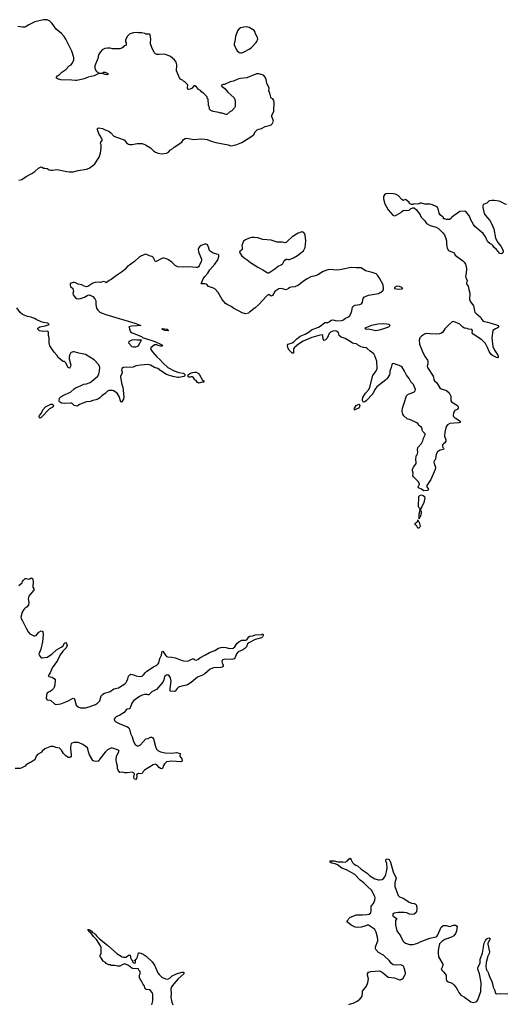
# Model space of a CAD drawing. Header units: inches. Extents: x 2354866 to 2448306, y 705012 to 877032.
# Tile 19 of 36: x 2392403 to 2400291, y 783037 to 799042. Entities that reach past the tile are written whole.
import ezdxf

# ---------------------------------------------------------------- set-up
doc = ezdxf.new("R2010")
doc.units = ezdxf.units.IN
doc.header["$MEASUREMENT"] = 0
for name, color, linetype in [('C3798', 7, 'Continuous'), ('C3799', 7, 'Continuous'), ('C4708', 7, 'Continuous'), ('C4709', 7, 'Continuous')]:
    doc.layers.add(name, color=color, linetype=linetype)

msp = doc.modelspace()

# ---------------------------------------------------------------- linework, layer by layer
at = {"layer": 'C3798', "color": 6, "elevation": 100}
for points in [[(2392390, 789843), (2392422, 789870), (2392442, 789890), (2392449, 789910), (2392464, 789930), (2392490, 789956), (2392510, 789956), (2392550, 789947), (2392570, 789953), (2392590, 789967), (2392610, 789959), (2392621, 789910), (2392616, 789816), (2392631, 789790), (2392631, 789770), (2392602, 789730), (2392565, 789695), (2392549, 789671), (2392540, 789630), (2392549, 789570), (2392545, 789530), (2392522, 789498), (2392490, 789474), (2392470, 789452), (2392441, 789410), (2392422, 789330), (2392424, 789310), (2392450, 789270), (2392506, 789150), (2392541, 789090), (2392570, 789058), (2392630, 789028), (2392650, 789025), (2392670, 789031), (2392712, 789088), (2392750, 789106), (2392765, 789105), (2392776, 789096), (2392784, 789050), (2392775, 788930), (2392746, 788810), (2392711, 788730), (2392717, 788710), (2392751, 788671), (2392770, 788668), (2392850, 788682), (2392924, 788730), (2393002, 788798), (2393079, 788841), (2393101, 788859), (2393130, 788906), (2393150, 788919), (2393163, 788903), (2393172, 788872), (2393156, 788830), (2393102, 788778), (2393060, 788720), (2393017, 788623), (2392930, 788505), (2392897, 788423), (2392875, 788390), (2392867, 788370), (2392890, 788359), (2392930, 788354), (2392966, 788330), (2392979, 788310), (2392976, 788230), (2392963, 788190), (2392950, 788169), (2392920, 788140), (2392896, 788124), (2392870, 788113), (2392850, 788097), (2392836, 788070), (2392833, 788010), (2392847, 787987), (2392890, 787982), (2392910, 787975), (2392970, 787919), (2392990, 787910), (2393070, 787920), (2393150, 787955), (2393190, 787968), (2393250, 788005), (2393270, 788011), (2393290, 788006), (2393295, 787995), (2393321, 787901), (2393351, 787870), (2393390, 787855), (2393470, 787856), (2393530, 787872), (2393635, 787910), (2393665, 787930), (2393705, 787970), (2393727, 788050), (2393750, 788075), (2393772, 788088), (2393870, 788120), (2393930, 788166), (2394010, 788184), (2394110, 788244), (2394134, 788270), (2394145, 788290), (2394161, 788330), (2394170, 788371), (2394190, 788391), (2394210, 788401), (2394250, 788391), (2394294, 788374), (2394344, 788364), (2394390, 788373), (2394414, 788390), (2394447, 788433), (2394469, 788451), (2394578, 788522), (2394630, 788549), (2394651, 788570), (2394661, 788590), (2394681, 788659), (2394707, 788710), (2394710, 788752), (2394719, 788770), (2394730, 788777), (2394770, 788710), (2394790, 788690), (2394810, 788684), (2394870, 788680), (2394930, 788669), (2394990, 788649), (2395044, 788624), (2395070, 788619), (2395130, 788617), (2395155, 788625), (2395210, 788655), (2395230, 788651), (2395250, 788636), (2395270, 788633), (2395297, 788643), (2395330, 788671), (2395420, 788720), (2395486, 788754), (2395572, 788790), (2395634, 788826), (2395670, 788837), (2395710, 788842), (2395750, 788838), (2395810, 788822), (2395870, 788827), (2395898, 788850), (2395930, 788903), (2395963, 788930), (2396010, 788955), (2396070, 788956), (2396090, 788964), (2396127, 789010), (2396141, 789019), (2396190, 789027), (2396230, 789043), (2396329, 789051), (2396350, 789058), (2396356, 789050), (2396357, 789030), (2396347, 789010), (2396330, 788996), (2396230, 788967), (2396127, 788913), (2396106, 788894), (2396088, 788850), (2396061, 788819), (2396030, 788800), (2395950, 788767), (2395925, 788735), (2395905, 788675), (2395888, 788652), (2395850, 788642), (2395730, 788645), (2395703, 788637), (2395693, 788627), (2395688, 788610), (2395690, 788590), (2395707, 788550), (2395710, 788529), (2395690, 788517), (2395668, 788512), (2395550, 788505), (2395495, 788485), (2395411, 788409), (2395373, 788387), (2395290, 788356), (2395190, 788270), (2395128, 788232), (2395110, 788223), (2395036, 788210), (2394983, 788190), (2394959, 788170), (2394930, 788129), (2394910, 788122), (2394849, 788129), (2394845, 788170), (2394862, 788290), (2394850, 788343), (2394830, 788379), (2394810, 788390), (2394790, 788388), (2394770, 788379), (2394756, 788364), (2394745, 788310), (2394727, 788273), (2394623, 788157), (2394550, 788116), (2394502, 788070), (2394490, 788066), (2394472, 788072), (2394432, 788072), (2394390, 788060), (2394350, 788043), (2394250, 787970), (2394233, 787947), (2394222, 787930), (2394190, 787839), (2394150, 787833), (2394130, 787822), (2394098, 787782), (2394030, 787735), (2393969, 787710), (2393947, 787690), (2393939, 787670), (2393944, 787650), (2393963, 787630), (2394030, 787595), (2394155, 787550), (2394173, 787533), (2394185, 787510), (2394200, 787440), (2394230, 787387), (2394254, 787310), (2394281, 787261), (2394310, 787236), (2394330, 787236), (2394365, 787255), (2394450, 787351), (2394490, 787356), (2394530, 787378), (2394550, 787378), (2394566, 787366), (2394574, 787354), (2394607, 787227), (2394626, 787186), (2394645, 787165), (2394690, 787142), (2394765, 787125), (2394870, 787119), (2394950, 787129), (2395010, 787112), (2395005, 787070), (2395035, 787030), (2395042, 786998), (2395038, 786982), (2395022, 786978), (2394870, 786987), (2394830, 786986), (2394790, 786976), (2394774, 786966), (2394755, 786945), (2394741, 786919), (2394730, 786879), (2394710, 786865), (2394690, 786870), (2394670, 786885), (2394630, 786932), (2394610, 786941), (2394570, 786931), (2394430, 786844), (2394410, 786824), (2394390, 786789), (2394370, 786784), (2394330, 786789), (2394306, 786774), (2394302, 786770), (2394305, 786745), (2394301, 786710), (2394290, 786694), (2394270, 786699), (2394261, 786710), (2394256, 786730), (2394259, 786750), (2394269, 786770), (2394268, 786790), (2394230, 786809), (2394150, 786799), (2394110, 786801), (2394071, 786809), (2394030, 786806), (2394001, 786841), (2393990, 786870), (2393989, 786910), (2393975, 786970), (2393972, 787010), (2393976, 787070), (2394017, 787150), (2394009, 787169), (2393910, 787199), (2393890, 787201), (2393870, 787196), (2393830, 787175), (2393790, 787137), (2393710, 787033), (2393690, 786997), (2393670, 786984), (2393615, 786990), (2393590, 786999), (2393537, 787090), (2393519, 787139), (2393511, 787191), (2393504, 787204), (2393430, 787258), (2393369, 787290), (2393345, 787295), (2393290, 787295), (2393250, 787281), (2393240, 787270), (2393230, 787230), (2393228, 787190), (2393240, 787090), (2393238, 787070), (2393230, 787054), (2393210, 787049), (2393189, 787049), (2393150, 787076), (2393114, 787114), (2393083, 787170), (2393050, 787203), (2392991, 787211), (2392950, 787227), (2392910, 787229), (2392890, 787224), (2392810, 787190), (2392768, 787152), (2392750, 787129), (2392690, 787099), (2392671, 787070), (2392647, 787013), (2392637, 787003), (2392590, 786975), (2392571, 786969), (2392510, 786929), (2392491, 786909), (2392438, 786882), (2392409, 786869), (2392331, 786869)], [(2397747, 783033), (2397758, 783042), (2397822, 783058), (2397885, 783090), (2397930, 783122), (2397952, 783148), (2397966, 783170), (2397969, 783230), (2397974, 783250), (2398035, 783330), (2398057, 783390), (2398067, 783450), (2398051, 783510), (2398053, 783530), (2398070, 783559), (2398108, 783570), (2398250, 783581), (2398290, 783562), (2398390, 783479), (2398490, 783467), (2398570, 783436), (2398590, 783436), (2398610, 783444), (2398630, 783463), (2398660, 783510), (2398668, 783530), (2398670, 783550), (2398651, 783630), (2398630, 783660), (2398590, 783677), (2398510, 783671), (2398470, 783680), (2398442, 783702), (2398406, 783750), (2398330, 783821), (2398310, 783838), (2398230, 783881), (2398188, 783930), (2398180, 783950), (2398181, 783970), (2398219, 784070), (2398220, 784090), (2398215, 784130), (2398192, 784210), (2398170, 784253), (2398150, 784271), (2398070, 784322), (2398050, 784322), (2398010, 784305), (2397950, 784290), (2397890, 784286), (2397853, 784293), (2397790, 784324), (2397729, 784370), (2397718, 784390), (2397738, 784410), (2397750, 784434), (2397766, 784450), (2397830, 784477), (2397870, 784491), (2397970, 784490), (2398043, 784497), (2398075, 784505), (2398100, 784520), (2398108, 784530), (2398112, 784550), (2398112, 784630), (2398150, 784674), (2398173, 784730), (2398177, 784770), (2398172, 784790), (2398118, 784890), (2398051, 784950), (2397994, 785014), (2397936, 785056), (2397846, 785146), (2397710, 785224), (2397636, 785250), (2397565, 785305), (2397530, 785321), (2397475, 785330), (2397444, 785350), (2397448, 785370), (2397510, 785370), (2397570, 785354), (2397653, 785353), (2397690, 785347), (2397729, 785371), (2397750, 785398), (2397770, 785411), (2397790, 785385), (2397810, 785343), (2397837, 785317), (2397861, 785301), (2397891, 785290), (2397950, 785234), (2398047, 785170), (2398090, 785125), (2398170, 785078), (2398230, 785062), (2398250, 785060), (2398290, 785068), (2398310, 785081), (2398332, 785110), (2398350, 785146), (2398364, 785190), (2398370, 785250), (2398366, 785326), (2398353, 785370), (2398353, 785387), (2398361, 785399), (2398370, 785403), (2398390, 785399), (2398403, 785390), (2398428, 785348), (2398468, 785190), (2398517, 785090), (2398498, 785010), (2398497, 784950), (2398550, 784807), (2398570, 784786), (2398630, 784762), (2398710, 784716), (2398730, 784699), (2398770, 784683), (2398810, 784677), (2398830, 784667), (2398848, 784648), (2398856, 784590), (2398850, 784546), (2398842, 784530), (2398810, 784505), (2398770, 784498), (2398735, 784505), (2398690, 784522), (2398650, 784528), (2398550, 784530), (2398484, 784516), (2398470, 784510), (2398459, 784490), (2398471, 784470), (2398527, 784430), (2398510, 784402), (2398505, 784370), (2398509, 784330), (2398531, 784231), (2398588, 784148), (2398628, 784070), (2398643, 784050), (2398670, 784032), (2398736, 784010), (2398793, 784007), (2398870, 784033), (2398908, 784052), (2399066, 784114), (2399168, 784132), (2399179, 784141), (2399194, 784166), (2399249, 784291), (2399270, 784310), (2399284, 784316), (2399330, 784318), (2399390, 784300), (2399450, 784325), (2399482, 784322), (2399507, 784310), (2399505, 784270), (2399496, 784224), (2399482, 784190), (2399454, 784150), (2399416, 784130), (2399310, 784093), (2399261, 784059), (2399222, 784018), (2399209, 783971), (2399201, 783910), (2399200, 783870), (2399208, 783810), (2399275, 783690), (2399271, 783650), (2399252, 783610), (2399262, 783590), (2399290, 783567), (2399328, 783510), (2399328, 783448), (2399341, 783421), (2399363, 783403), (2399430, 783379), (2399456, 783356), (2399492, 783312), (2399515, 783275), (2399536, 783230), (2399570, 783184), (2399631, 783151), (2399730, 783078), (2399769, 783069), (2399810, 783077), (2399830, 783090), (2399847, 783110), (2399894, 783246), (2399898, 783390), (2399872, 783532), (2399846, 783610), (2399844, 783630), (2399881, 783710), (2399885, 783730), (2399882, 783770), (2399922, 783870), (2399950, 784030), (2399970, 784076), (2399990, 784099), (2400000, 784105)], [(2394549, 783031), (2394565, 783095), (2394566, 783194), (2394555, 783230), (2394530, 783263), (2394510, 783272), (2394459, 783279), (2394442, 783290), (2394424, 783344), (2394402, 783370), (2394394, 783394), (2394348, 783470), (2394348, 783510), (2394358, 783530), (2394358, 783570), (2394338, 783590), (2394332, 783612), (2394239, 783619), (2394224, 783624), (2394170, 783669), (2394110, 783695), (2394070, 783679), (2394030, 783655), (2393990, 783655), (2393950, 783668), (2393890, 783668), (2393870, 783678), (2393850, 783678), (2393810, 783698), (2393795, 783715), (2393758, 783738), (2393728, 783790), (2393709, 783810), (2393709, 783831), (2393728, 783870), (2393727, 783967), (2393718, 783990), (2393653, 784093), (2393599, 784139), (2393576, 784176), (2393558, 784198), (2393530, 784217), (2393509, 784251), (2393526, 784254), (2393538, 784250), (2393566, 784230), (2393587, 784207), (2393610, 784194), (2393634, 784170), (2393648, 784148), (2393671, 784130), (2393699, 784099), (2393830, 783999), (2393982, 783862), (2394070, 783810), (2394090, 783804), (2394130, 783806), (2394170, 783835), (2394190, 783838), (2394195, 783835), (2394205, 783810), (2394202, 783790), (2394218, 783758), (2394233, 783753), (2394234, 783730), (2394254, 783710), (2394270, 783706), (2394286, 783710), (2394282, 783742), (2394266, 783750), (2394282, 783758), (2394288, 783772), (2394306, 783774), (2394306, 783786), (2394318, 783810), (2394329, 783850), (2394330, 783872), (2394350, 783876), (2394369, 783871), (2394411, 783850), (2394458, 783818), (2394556, 783730), (2394592, 783672), (2394648, 783550), (2394670, 783521), (2394710, 783479), (2394771, 783451), (2394810, 783447), (2394849, 783470), (2394882, 783498), (2394948, 783532), (2395037, 783557), (2395057, 783557), (2395072, 783550), (2395071, 783530), (2394979, 783450), (2394906, 783370), (2394870, 783322), (2394860, 783290), (2394864, 783210), (2394860, 783150), (2394872, 783070), (2394888, 783030)], [(2400000, 783799), (2399981, 783719), (2399975, 783650), (2399978, 783618), (2399988, 783590), (2400000, 783575)]]:
    msp.add_lwpolyline(points, dxfattribs=at)
at = {"layer": 'C3799', "color": 6, "elevation": 100}
for points in [[(2392390, 796433), (2392435, 796445), (2392510, 796494), (2392598, 796542), (2392647, 796573), (2392710, 796626), (2392750, 796651), (2392770, 796645), (2392790, 796631), (2392810, 796631), (2392850, 796621), (2392883, 796603), (2392910, 796596), (2392935, 796595), (2393012, 796608), (2393170, 796573), (2393210, 796568), (2393270, 796570), (2393350, 796591), (2393486, 796610), (2393530, 796631), (2393590, 796671), (2393621, 796699), (2393692, 796808), (2393715, 796870), (2393727, 796953), (2393726, 797006), (2393717, 797030), (2393719, 797050), (2393748, 797090), (2393739, 797110), (2393722, 797130), (2393715, 797150), (2393695, 797175), (2393669, 797250), (2393668, 797272), (2393690, 797282), (2393750, 797271), (2393791, 797251), (2393851, 797231), (2393884, 797204), (2393934, 797150), (2393974, 797130), (2394010, 797121), (2394050, 797104), (2394090, 797096), (2394104, 797084), (2394140, 797040), (2394170, 797019), (2394190, 797011), (2394230, 797011), (2394310, 797031), (2394390, 797027), (2394448, 797008), (2394530, 796961), (2394579, 796910), (2394610, 796888), (2394650, 796870), (2394710, 796863), (2394790, 796871), (2394819, 796890), (2394853, 796927), (2394890, 796946), (2394912, 796968), (2395036, 797050), (2395066, 797094), (2395090, 797110), (2395110, 797115), (2395230, 797097), (2395350, 797103), (2395410, 797101), (2395450, 797094), (2395512, 797070), (2395590, 797048), (2395790, 797006), (2395830, 796993), (2395865, 796995), (2395930, 797011), (2396010, 797047), (2396175, 797150), (2396210, 797182), (2396225, 797215), (2396259, 797250), (2396290, 797265), (2396330, 797272), (2396390, 797306), (2396475, 797325), (2396490, 797333), (2396506, 797350), (2396523, 797390), (2396521, 797410), (2396497, 797470), (2396497, 797490), (2396530, 797550), (2396537, 797697), (2396529, 797730), (2396513, 797753), (2396490, 797768), (2396482, 797782), (2396466, 797846), (2396450, 797886), (2396453, 797930), (2396420, 798010), (2396405, 798070), (2396390, 798109), (2396370, 798134), (2396347, 798147), (2396290, 798161), (2396250, 798160), (2396090, 798099), (2395990, 798087), (2395945, 798075), (2395877, 798043), (2395822, 798030), (2395730, 797988), (2395710, 797988), (2395674, 797970), (2395694, 797950), (2395710, 797945), (2395739, 797919), (2395783, 797863), (2395885, 797770), (2395905, 797730), (2395902, 797630), (2395891, 797610), (2395850, 797562), (2395818, 797542), (2395770, 797502), (2395750, 797499), (2395690, 797522), (2395670, 797522), (2395635, 797535), (2395546, 797550), (2395510, 797568), (2395488, 797590), (2395487, 797607), (2395468, 797650), (2395466, 797750), (2395448, 797768), (2395446, 797790), (2395386, 797850), (2395363, 797863), (2395338, 797890), (2395309, 797909), (2395275, 797950), (2395250, 797969), (2395230, 797968), (2395205, 797930), (2395172, 797910), (2395149, 797909), (2395135, 797915), (2395128, 797930), (2395128, 797950), (2395135, 797970), (2395130, 797986), (2395086, 798030), (2395063, 798043), (2395050, 798058), (2395016, 798076), (2394996, 798096), (2394948, 798210), (2394948, 798248), (2394955, 798270), (2394954, 798310), (2394944, 798350), (2394919, 798390), (2394850, 798445), (2394790, 798473), (2394750, 798481), (2394670, 798475), (2394630, 798478), (2394610, 798488), (2394588, 798510), (2394548, 798590), (2394529, 798649), (2394528, 798688), (2394535, 798710), (2394535, 798730), (2394528, 798752), (2394522, 798802), (2394510, 798806), (2394450, 798808), (2394436, 798816), (2394388, 798828), (2394330, 798829), (2394310, 798834), (2394250, 798829), (2394194, 798810), (2394150, 798768), (2394122, 798710), (2394124, 798684), (2394133, 798667), (2394134, 798630), (2394094, 798610), (2394084, 798596), (2394060, 798580), (2394030, 798569), (2393911, 798569), (2393870, 798579), (2393830, 798579), (2393788, 798572), (2393745, 798550), (2393718, 798522), (2393685, 798470), (2393671, 798410), (2393625, 798290), (2393625, 798250), (2393650, 798202), (2393674, 798190), (2393690, 798174), (2393750, 798174), (2393766, 798190), (2393791, 798191), (2393834, 798170), (2393833, 798147), (2393789, 798149), (2393747, 798167), (2393690, 798166), (2393614, 798130), (2393514, 798110), (2393450, 798082), (2393330, 798054), (2393310, 798054), (2393250, 798061), (2393070, 798064), (2393018, 798078), (2392998, 798090), (2392998, 798110), (2393018, 798130), (2393048, 798150), (2393089, 798191), (2393150, 798231), (2393209, 798290), (2393239, 798310), (2393260, 798340), (2393281, 798390), (2393284, 798430), (2393249, 798530), (2393150, 798728), (2393124, 798770), (2393080, 798820), (2392995, 798890), (2392930, 798978), (2392890, 799018), (2392850, 799038), (2392790, 799042), (2392650, 799009), (2392550, 798956), (2392510, 798930), (2392490, 798923), (2392450, 798918), (2392370, 798930)], [(2400000, 795442), (2399994, 795450), (2399983, 795490), (2399972, 795510), (2399930, 795569), (2399798, 795678), (2399773, 795713), (2399729, 795790), (2399709, 795850), (2399650, 795922), (2399630, 795929), (2399550, 795922), (2399422, 795830), (2399411, 795809), (2399384, 795796), (2399336, 795796), (2399310, 795806), (2399287, 795807), (2399286, 795830), (2399263, 795843), (2399235, 795870), (2399218, 795898), (2399201, 795970), (2399189, 795990), (2399170, 796004), (2399110, 796030), (2399070, 796043), (2398986, 796046), (2398930, 796062), (2398910, 796062), (2398891, 796049), (2398870, 796045), (2398813, 796047), (2398790, 796038), (2398770, 796038), (2398736, 796056), (2398729, 796070), (2398688, 796110), (2398670, 796117), (2398630, 796105), (2398610, 796117), (2398550, 796183), (2398510, 796204), (2398470, 796213), (2398390, 796217), (2398351, 796210), (2398327, 796193), (2398314, 796170), (2398311, 796130), (2398333, 796050), (2398391, 795950), (2398464, 795864), (2398490, 795856), (2398510, 795861), (2398590, 795901), (2398610, 795925), (2398630, 795938), (2398650, 795945), (2398690, 795941), (2398730, 795946), (2398750, 795965), (2398790, 795982), (2398810, 795982), (2398851, 795950), (2398906, 795870), (2398926, 795830), (2398985, 795770), (2399011, 795730), (2399070, 795696), (2399167, 795667), (2399208, 795648), (2399278, 795578), (2399303, 795543), (2399327, 795487), (2399335, 795450), (2399335, 795390), (2399340, 795360), (2399348, 795330), (2399367, 795290), (2399458, 795250), (2399475, 795215), (2399602, 795122), (2399622, 795102), (2399643, 795070), (2399655, 795030), (2399660, 794990), (2399656, 794924), (2399645, 794865), (2399648, 794848), (2399671, 794810), (2399671, 794790), (2399663, 794770), (2399661, 794750), (2399689, 794709), (2399697, 794657), (2399715, 794595), (2399710, 794490), (2399730, 794451), (2399775, 794390), (2399782, 794370), (2399789, 794310), (2399799, 794290), (2399814, 794270), (2399888, 794208), (2399910, 794166), (2399930, 794141), (2400000, 794126)], [(2400000, 796071), (2399990, 796062), (2399930, 796039), (2399924, 796016), (2399924, 795990), (2399950, 795891), (2399970, 795858), (2400000, 795823)], [(2400000, 793713), (2399970, 793779), (2399950, 793802), (2399910, 793836), (2399769, 793930), (2399755, 793950), (2399761, 793990), (2399750, 794006), (2399691, 794011), (2399670, 794022), (2399630, 794030), (2399604, 794044), (2399550, 794091), (2399450, 794136), (2399430, 794133), (2399378, 794090), (2399310, 794017), (2399276, 793964), (2399254, 793946), (2399223, 793937), (2399170, 793932), (2399070, 793933), (2399010, 793940), (2398981, 793930), (2398930, 793898), (2398902, 793870), (2398891, 793830), (2398895, 793770), (2398950, 793632), (2398990, 793560), (2399027, 793510), (2399035, 793490), (2399033, 793450), (2399024, 793410), (2399026, 793390), (2399120, 793250), (2399126, 793230), (2399128, 793190), (2399140, 793170), (2399179, 793139), (2399230, 793059), (2399250, 793039), (2399334, 793014), (2399378, 792978), (2399405, 792925), (2399406, 792846), (2399417, 792830), (2399515, 792770), (2399525, 792750), (2399524, 792730), (2399510, 792708), (2399470, 792687), (2399449, 792650), (2399443, 792610), (2399451, 792591), (2399470, 792571), (2399490, 792566), (2399561, 792510), (2399550, 792495), (2399534, 792490), (2399390, 792477), (2399350, 792456), (2399330, 792429), (2399310, 792338), (2399302, 792270), (2399324, 792210), (2399324, 792190), (2399310, 792165), (2399285, 792150), (2399271, 792130), (2399271, 792110), (2399278, 792090), (2399290, 792078), (2399294, 792066), (2399290, 792058), (2399235, 792045), (2399207, 792030), (2399190, 792018), (2399170, 791981), (2399155, 791905), (2399150, 791890), (2399135, 791870), (2399130, 791850), (2399133, 791830), (2399157, 791770), (2399151, 791729), (2399081, 791570), (2399017, 791470), (2399016, 791450), (2399044, 791410), (2399025, 791390), (2398970, 791384), (2398930, 791413), (2398883, 791430), (2398877, 791450), (2398890, 791482), (2398898, 791490), (2398896, 791496), (2398877, 791537), (2398798, 791610), (2398788, 791630), (2398794, 791670), (2398784, 791710), (2398784, 791730), (2398799, 791770), (2398835, 791810), (2398842, 791830), (2398838, 791910), (2398846, 791930), (2398846, 791950), (2398858, 791970), (2398869, 792010), (2398864, 792050), (2398869, 792090), (2398929, 792151), (2398950, 792194), (2398960, 792240), (2398987, 792293), (2398988, 792310), (2398949, 792349), (2398942, 792370), (2398942, 792390), (2398930, 792418), (2398885, 792445), (2398874, 792470), (2398855, 792490), (2398750, 792539), (2398696, 792556), (2398641, 792601), (2398624, 792630), (2398615, 792675), (2398620, 792730), (2398650, 792807), (2398687, 792930), (2398707, 792950), (2398730, 792962), (2398805, 792990), (2398828, 793010), (2398833, 793030), (2398798, 793110), (2398757, 793157), (2398728, 793210), (2398685, 793265), (2398654, 793330), (2398614, 793394), (2398593, 793410), (2398490, 793447), (2398470, 793451), (2398454, 793446), (2398446, 793433), (2398436, 793390), (2398414, 793330), (2398417, 793290), (2398412, 793270), (2398371, 793209), (2398350, 793186), (2398206, 793074), (2398172, 793030), (2398139, 792961), (2398030, 792844), (2398010, 792828), (2397990, 792824), (2397977, 792837), (2397972, 792852), (2397970, 792870), (2397978, 792902), (2398021, 792970), (2398073, 793030), (2398088, 793070), (2398142, 793258), (2398148, 793272), (2398190, 793322), (2398210, 793370), (2398207, 793490), (2398170, 793578), (2398153, 793613), (2398094, 793654), (2398050, 793699), (2398029, 793709), (2397990, 793712), (2397950, 793725), (2397908, 793748), (2397890, 793764), (2397870, 793773), (2397830, 793777), (2397810, 793786), (2397773, 793813), (2397690, 793858), (2397624, 793884), (2397594, 793910), (2397584, 793950), (2397570, 793969), (2397550, 793980), (2397530, 793984), (2397490, 793978), (2397450, 793965), (2397430, 793939), (2397396, 793864), (2397370, 793837), (2397350, 793825), (2397335, 793850), (2397326, 793906), (2397310, 793920), (2397263, 793910), (2397150, 793876), (2397010, 793816), (2396930, 793768), (2396865, 793715), (2396853, 793690), (2396850, 793622), (2396830, 793623), (2396810, 793636), (2396778, 793670), (2396760, 793710), (2396755, 793750), (2396764, 793770), (2396830, 793792), (2396854, 793806), (2396904, 793856), (2396961, 793898), (2397040, 793930), (2397107, 793970), (2397142, 793998), (2397256, 794044), (2397301, 794070), (2397362, 794118), (2397410, 794122), (2397430, 794131), (2397462, 794158), (2397490, 794164), (2397550, 794149), (2397630, 794153), (2397650, 794160), (2397693, 794190), (2397735, 794205), (2397764, 794230), (2397790, 794279), (2397800, 794310), (2397809, 794370), (2397818, 794382), (2397828, 794392), (2397850, 794400), (2397930, 794411), (2397956, 794424), (2397971, 794450), (2397985, 794510), (2398005, 794535), (2398030, 794550), (2398070, 794563), (2398230, 794593), (2398294, 794630), (2398311, 794650), (2398315, 794670), (2398308, 794730), (2398279, 794779), (2398250, 794839), (2398217, 794890), (2398194, 794910), (2398130, 794935), (2398022, 794962), (2397950, 795010), (2397870, 795007), (2397790, 795016), (2397630, 794979), (2397571, 794971), (2397430, 794983), (2397410, 794978), (2397330, 794950), (2397245, 794895), (2397210, 794881), (2397130, 794860), (2397071, 794830), (2397030, 794805), (2396930, 794729), (2396870, 794699), (2396810, 794695), (2396790, 794689), (2396768, 794672), (2396730, 794653), (2396650, 794673), (2396610, 794669), (2396550, 794623), (2396510, 794558), (2396486, 794550), (2396450, 794575), (2396430, 794565), (2396410, 794550), (2396289, 794410), (2396230, 794357), (2396138, 794290), (2396118, 794270), (2396070, 794259), (2396015, 794275), (2395966, 794306), (2395882, 794350), (2395840, 794380), (2395774, 794410), (2395746, 794430), (2395692, 794492), (2395626, 794606), (2395570, 794666), (2395550, 794677), (2395470, 794705), (2395448, 794730), (2395430, 794742), (2395410, 794749), (2395350, 794750), (2395385, 794830), (2395410, 794870), (2395457, 794923), (2395490, 794976), (2395572, 795068), (2395620, 795140), (2395640, 795190), (2395637, 795217), (2395627, 795227), (2395545, 795245), (2395498, 795278), (2395488, 795290), (2395469, 795350), (2395450, 795388), (2395430, 795394), (2395410, 795394), (2395350, 795369), (2395322, 795350), (2395305, 795330), (2395301, 795310), (2395307, 795270), (2395355, 795150), (2395355, 795135), (2395350, 795110), (2395319, 795041), (2395310, 795027), (2395290, 795016), (2395270, 795013), (2395150, 795025), (2395070, 795017), (2394970, 795027), (2394930, 795044), (2394877, 795097), (2394819, 795139), (2394790, 795155), (2394750, 795167), (2394730, 795167), (2394710, 795160), (2394610, 795105), (2394578, 795170), (2394564, 795184), (2394550, 795193), (2394510, 795204), (2394450, 795230), (2394430, 795226), (2394350, 795188), (2394270, 795111), (2394150, 795024), (2394110, 794982), (2394071, 794950), (2393975, 794885), (2393890, 794817), (2393858, 794802), (2393810, 794766), (2393798, 794778), (2393770, 794789), (2393711, 794769), (2393690, 794773), (2393628, 794768), (2393590, 794759), (2393510, 794704), (2393490, 794701), (2393450, 794709), (2393410, 794733), (2393350, 794744), (2393310, 794764), (2393290, 794769), (2393270, 794769), (2393240, 794760), (2393225, 794750), (2393223, 794730), (2393230, 794706), (2393264, 794670), (2393273, 794650), (2393275, 794630), (2393266, 794590), (2393270, 794572), (2393310, 794523), (2393326, 794510), (2393350, 794504), (2393388, 794510), (2393453, 794530), (2393510, 794565), (2393530, 794568), (2393550, 794565), (2393590, 794540), (2393624, 794504), (2393640, 794470), (2393642, 794410), (2393651, 794351), (2393670, 794321), (2393707, 794290), (2393745, 794270), (2393801, 794250), (2394273, 794110), (2394331, 794090), (2394354, 794074), (2394371, 794070), (2394310, 794063), (2394220, 794060), (2394178, 794050), (2394185, 794030), (2394185, 794010), (2394201, 793970), (2394231, 793950), (2394379, 793890), (2394397, 793877), (2394596, 793810), (2394691, 793770), (2394723, 793750), (2394710, 793737), (2394690, 793737), (2394650, 793746), (2394630, 793756), (2394590, 793755), (2394531, 793710), (2394527, 793690), (2394553, 793650), (2394630, 793563), (2394679, 793519), (2394730, 793463), (2394810, 793389), (2394914, 793334), (2394990, 793305), (2395056, 793296), (2395071, 793290), (2395092, 793270), (2395081, 793250), (2395070, 793243), (2394990, 793227), (2394970, 793226), (2394890, 793242), (2394790, 793276), (2394693, 793333), (2394646, 793370), (2394590, 793391), (2394530, 793428), (2394490, 793436), (2394370, 793428), (2394290, 793413), (2394245, 793395), (2394090, 793391), (2394063, 793370), (2394056, 793350), (2394066, 793310), (2394065, 793295), (2394042, 793250), (2394041, 793230), (2394064, 793110), (2394080, 793070), (2394095, 792910), (2394090, 792875), (2394062, 792830), (2394050, 792824), (2394046, 792830), (2394019, 792919), (2393984, 792970), (2393928, 793010), (2393910, 793015), (2393870, 793015), (2393850, 793012), (2393830, 793001), (2393793, 792967), (2393739, 792930), (2393706, 792894), (2393683, 792877), (2393639, 792861), (2393590, 792851), (2393550, 792835), (2393490, 792830), (2393470, 792824), (2393373, 792787), (2393350, 792769), (2393330, 792761), (2393290, 792773), (2393250, 792806), (2393231, 792811), (2393138, 792802), (2393080, 792810), (2393051, 792830), (2393045, 792845), (2393051, 792889), (2393070, 792910), (2393105, 792935), (2393230, 792989), (2393290, 793042), (2393319, 793061), (2393392, 793090), (2393444, 793116), (2393490, 793125), (2393550, 793147), (2393576, 793164), (2393605, 793195), (2393670, 793248), (2393690, 793283), (2393700, 793330), (2393703, 793390), (2393688, 793430), (2393610, 793514), (2393470, 793600), (2393361, 793621), (2393290, 793641), (2393270, 793641), (2393241, 793630), (2393230, 793621), (2393212, 793588), (2393206, 793550), (2393208, 793528), (2393234, 793426), (2393230, 793406), (2393217, 793383), (2393210, 793378), (2393190, 793388), (2393148, 793468), (2393130, 793486), (2393110, 793488), (2393090, 793498), (2393030, 793549), (2393004, 793590), (2392960, 793640), (2392938, 793678), (2392890, 793738), (2392881, 793790), (2392884, 793830), (2392879, 793870), (2392868, 793910), (2392873, 793970), (2392850, 793981), (2392790, 793974), (2392750, 793979), (2392726, 793986), (2392695, 794010), (2392695, 794030), (2392732, 794050), (2392814, 794066), (2392881, 794090), (2392859, 794110), (2392790, 794120), (2392751, 794131), (2392669, 794170), (2392650, 794185), (2392628, 794190), (2392590, 794209), (2392530, 794217), (2392450, 794250), (2392410, 794283), (2392358, 794358)]]:
    msp.add_lwpolyline(points, dxfattribs=at)
for points in [[(2396090, 798924), (2396043, 798923), (2395992, 798910), (2395965, 798890), (2395941, 798859), (2395911, 798769), (2395899, 798690), (2395886, 798650), (2395885, 798630), (2395911, 798591), (2395925, 798550), (2395935, 798535), (2395970, 798511), (2395990, 798505), (2396010, 798505), (2396050, 798518), (2396130, 798561), (2396170, 798591), (2396245, 798670), (2396257, 798690), (2396269, 798729), (2396264, 798750), (2396234, 798814), (2396222, 798850), (2396210, 798868), (2396160, 798900), (2396130, 798914)], [(2396990, 795593), (2396970, 795590), (2396927, 795570), (2396830, 795510), (2396756, 795450), (2396730, 795421), (2396710, 795413), (2396670, 795423), (2396587, 795427), (2396490, 795456), (2396351, 795469), (2396270, 795494), (2396210, 795502), (2396170, 795500), (2396130, 795489), (2396070, 795463), (2396040, 795440), (2396025, 795415), (2396011, 795370), (2396015, 795350), (2396014, 795306), (2396007, 795293), (2395971, 795270), (2395977, 795250), (2396008, 795210), (2396050, 795170), (2396097, 795137), (2396150, 795093), (2396270, 795021), (2396355, 794975), (2396423, 794930), (2396430, 794926), (2396450, 794928), (2396549, 794990), (2396602, 795038), (2396650, 795055), (2396670, 795069), (2396691, 795109), (2396710, 795134), (2396730, 795151), (2396750, 795151), (2396770, 795143), (2396785, 795145), (2396849, 795170), (2396913, 795207), (2396994, 795266), (2397015, 795285), (2397042, 795338), (2397050, 795450), (2397042, 795542), (2397030, 795569), (2397020, 795580)], [(2398530, 794710), (2398493, 794690), (2398491, 794671), (2398550, 794659), (2398610, 794667), (2398629, 794670), (2398613, 794690), (2398570, 794705)], [(2394810, 793986), (2394761, 793990), (2394709, 794010), (2394730, 794022), (2394790, 794014), (2394801, 794010), (2394819, 793990)], [(2398317, 794097), (2398227, 794093), (2398116, 794070), (2398011, 794030), (2398034, 794014), (2398070, 794016), (2398190, 793992), (2398270, 794006), (2398397, 794050), (2398420, 794070), (2398402, 794090)], [(2394270, 793840), (2394222, 793830), (2394190, 793819), (2394178, 793810), (2394172, 793790), (2394222, 793730), (2394250, 793722), (2394290, 793725), (2394330, 793743), (2394361, 793799), (2394372, 793810), (2394379, 793830), (2394370, 793835), (2394310, 793832)], [(2395310, 793135), (2395288, 793150), (2395270, 793178), (2395248, 793190), (2395222, 793230), (2395210, 793239), (2395190, 793239), (2395170, 793229), (2395150, 793229), (2395135, 793250), (2395138, 793270), (2395168, 793290), (2395210, 793305), (2395250, 793312), (2395271, 793310), (2395310, 793290), (2395326, 793270), (2395370, 793182), (2395394, 793170), (2395394, 793150), (2395390, 793149), (2395368, 793148)], [(2392730, 792566), (2392722, 792570), (2392717, 792590), (2392724, 792610), (2392755, 792645), (2392780, 792700), (2392824, 792750), (2392908, 792792), (2392930, 792792), (2392944, 792784), (2392950, 792770), (2392948, 792750), (2392930, 792736), (2392885, 792715), (2392750, 792574)], [(2397850, 792695), (2397840, 792700), (2397835, 792710), (2397839, 792730), (2397870, 792770), (2397913, 792793), (2397930, 792770), (2397923, 792750), (2397904, 792730), (2397870, 792709), (2397856, 792704)], [(2398890, 790926), (2398890, 791010), (2398909, 791070), (2398909, 791089), (2398885, 791110), (2398881, 791130), (2398884, 791290), (2398903, 791310), (2398930, 791318), (2398959, 791310), (2398980, 791290), (2398986, 791270), (2398966, 791194), (2398936, 791124), (2398912, 791090), (2398912, 791070), (2398925, 791045), (2398925, 791025), (2398910, 790958), (2398902, 790958), (2398892, 790948)], [(2398890, 790775), (2398870, 790778), (2398850, 790818), (2398826, 790830), (2398829, 790850), (2398844, 790870), (2398869, 790890), (2398873, 790913), (2398874, 790890), (2398890, 790874), (2398910, 790810)]]:
    msp.add_lwpolyline(points, close=True, dxfattribs=at)
at = {"layer": 'C4708', "color": 6, "elevation": 100}
for points in [[(2400000, 784105), (2400010, 784111), (2400030, 784118), (2400042, 784110), (2400041, 784090), (2400008, 784032), (2400005, 784015), (2400035, 783890), (2400030, 783864), (2400003, 783810), (2400000, 783799)], [(2400000, 783575), (2400015, 783555), (2400036, 783490), (2400071, 783410), (2400084, 783370), (2400095, 783315), (2400117, 783270), (2400130, 783219), (2400150, 783207), (2400210, 783215), (2400330, 783209)]]:
    msp.add_lwpolyline(points, dxfattribs=at)
at = {"layer": 'C4709', "color": 6, "elevation": 100}
for points in [[(2400310, 796039), (2400290, 796044), (2400230, 796077), (2400192, 796092), (2400110, 796105), (2400070, 796105), (2400030, 796097), (2400000, 796071)], [(2400000, 795823), (2400038, 795778), (2400062, 795742), (2400104, 795644), (2400132, 795490), (2400170, 795420), (2400218, 795358), (2400257, 795290), (2400258, 795262), (2400250, 795250), (2400230, 795236), (2400203, 795243), (2400150, 795308), (2400103, 795343), (2400088, 795370), (2400070, 795388), (2400042, 795402), (2400010, 795430), (2400000, 795442)], [(2400000, 794126), (2400010, 794124), (2400110, 794092), (2400150, 794084), (2400176, 794070), (2400187, 794050), (2400161, 794030), (2400130, 794017), (2400088, 793990), (2400070, 793870), (2400090, 793731), (2400116, 793670), (2400170, 793590), (2400177, 793563), (2400175, 793550), (2400170, 793547), (2400150, 793551), (2400083, 793583), (2400061, 793601), (2400029, 793650), (2400000, 793713)]]:
    msp.add_lwpolyline(points, dxfattribs=at)

doc.saveas('drawing.dxf')
